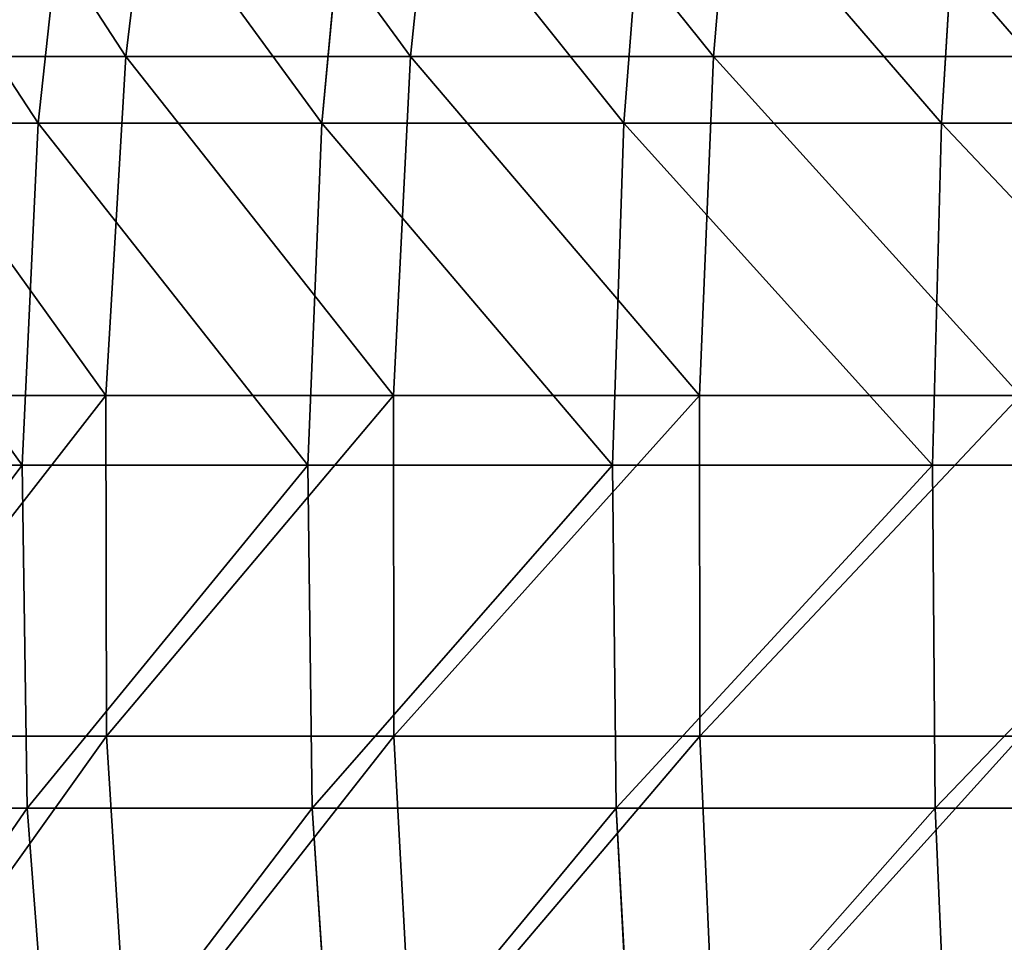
# Model space of a CAD drawing. Extents: x 0.03 to 6.33, y -5.07 to 0.
# Tile 21 of 256: x 1.98 to 2.54, y -3.33 to -2.8. Entities that reach past the tile are written whole.
import ezdxf

# ---------------------------------------------------------------- set-up
doc = ezdxf.new("R2010")
doc.units = 0
doc.header["$MEASUREMENT"] = 0
doc.layers.get('0').update_dxf_attribs({"linetype": 'CONTINUOUS'})

# ---------------------------------------------------------------- blocks, each defined once
blk = doc.blocks.new('KINKIET_CERAMICZNY_222_STL')
at = {"color": 0}
for p, q in [((2.05905, -2.62832, 1.49524), (2.03592, -2.81948, 1.52605)), ((2.05905, -2.62832, 1.49524), (2.03592, -2.81948, 1.52605)), ((2.05905, -2.62832, -1.49524), (2.03592, -2.81948, -1.52605)), ((2.05905, -2.62832, -1.49524), (2.03592, -2.81948, -1.52605)), ((2.21874, -2.62832, 1.60268), (2.1989, -2.81948, 1.63571)), ((2.21874, -2.62832, 1.60268), (2.1989, -2.81948, 1.63571)), ((2.21874, -2.62832, -1.60268), (2.1989, -2.81948, -1.63571)), ((2.21874, -2.62832, -1.60268), (2.1989, -2.81948, -1.63571)), ((2.38863, -2.62832, 1.69314), (2.37229, -2.81948, 1.72804)), ((2.38863, -2.62832, 1.69314), (2.37229, -2.81948, 1.72804)), ((2.38863, -2.62832, -1.69314), (2.37229, -2.81948, -1.72804)), ((2.38863, -2.62832, -1.69314), (2.37229, -2.81948, -1.72804)), ((1.98569, -2.85766, 1.54435), (2.00669, -2.66431, 1.51721)), ((1.98569, -2.85766, 1.54435), (2.00669, -2.66431, 1.51721)), ((1.98569, -2.85766, -1.54435), (2.00669, -2.66431, -1.51721)), ((1.98569, -2.85766, -1.54435), (2.00669, -2.66431, -1.51721)), ((2.14806, -2.85766, 1.65737), (2.16621, -2.66431, 1.62824)), ((2.14806, -2.85766, 1.65737), (2.16621, -2.66431, 1.62824)), ((2.14806, -2.85766, -1.65737), (2.16621, -2.66431, -1.62824)), ((2.14806, -2.85766, -1.65737), (2.16621, -2.66431, -1.62824)), ((2.32103, -2.85766, 1.75337), (2.33615, -2.66431, 1.72256)), ((2.32103, -2.85766, 1.75337), (2.33615, -2.66431, 1.72256)), ((2.32103, -2.85766, -1.75337), (2.33615, -2.66431, -1.72256)), ((2.32103, -2.85766, -1.75337), (2.33615, -2.66431, -1.72256)), ((2.50283, -2.85766, 1.83139), (2.51475, -2.66431, 1.79921)), ((2.50283, -2.85766, 1.83139), (2.51475, -2.66431, 1.79921)), ((2.50283, -2.85766, -1.83139), (2.51475, -2.66431, -1.79921)), ((2.50283, -2.85766, -1.83139), (2.51475, -2.66431, -1.79921)), ((1.88508, -2.81948, 1.40022), (2.03592, -2.81948, 1.52605)), ((2.03592, -2.81948, -1.52605), (1.88508, -2.81948, -1.40022)), ((1.88508, -2.81948, 1.40022), (2.03592, -2.81948, 1.52605)), ((2.03592, -2.81948, -1.52605), (1.88508, -2.81948, -1.40022)), ((2.03592, -2.81948, 1.52605), (2.0245, -3.01355, 1.54128)), ((2.03592, -2.81948, 1.52605), (2.0245, -3.01355, 1.54128)), ((2.03592, -2.81948, -1.52605), (2.0245, -3.01355, -1.54128)), ((2.03592, -2.81948, -1.52605), (2.0245, -3.01355, -1.54128)), ((2.03592, -2.81948, 1.52605), (2.1989, -2.81948, 1.63571)), ((2.1989, -2.81948, -1.63571), (2.03592, -2.81948, -1.52605)), ((2.03592, -2.81948, 1.52605), (2.1989, -2.81948, 1.63571)), ((2.1989, -2.81948, -1.63571), (2.03592, -2.81948, -1.52605)), ((2.1989, -2.81948, 1.63571), (2.1891, -3.01355, 1.65203)), ((2.1989, -2.81948, 1.63571), (2.1891, -3.01355, 1.65203)), ((2.1989, -2.81948, -1.63571), (2.1891, -3.01355, -1.65203)), ((2.1989, -2.81948, -1.63571), (2.1891, -3.01355, -1.65203)), ((2.1989, -2.81948, 1.63571), (2.37229, -2.81948, 1.72804)), ((2.37229, -2.81948, -1.72804), (2.1989, -2.81948, -1.63571)), ((2.1989, -2.81948, 1.63571), (2.37229, -2.81948, 1.72804)), ((2.37229, -2.81948, -1.72804), (2.1989, -2.81948, -1.63571)), ((2.37229, -2.81948, 1.72804), (2.36423, -3.01355, 1.74527)), ((2.37229, -2.81948, 1.72804), (2.36423, -3.01355, 1.74527)), ((2.37229, -2.81948, -1.72804), (2.36423, -3.01355, -1.74527)), ((2.37229, -2.81948, -1.72804), (2.36423, -3.01355, -1.74527)), ((2.37229, -2.81948, 1.72804), (2.55426, -2.81948, 1.80204)), ((2.55426, -2.81948, -1.80204), (2.37229, -2.81948, -1.72804)), ((2.37229, -2.81948, 1.72804), (2.55426, -2.81948, 1.80204)), ((2.55426, -2.81948, -1.80204), (2.37229, -2.81948, -1.72804)), ((1.83558, -2.85766, 1.41549), (1.98569, -2.85766, 1.54435)), ((1.98569, -2.85766, -1.54435), (1.83558, -2.85766, -1.41549)), ((1.83558, -2.85766, 1.41549), (1.98569, -2.85766, 1.54435)), ((1.98569, -2.85766, -1.54435), (1.83558, -2.85766, -1.41549)), ((1.97658, -3.05347, 1.55612), (1.98569, -2.85766, 1.54435)), ((1.97658, -3.05347, 1.55612), (1.98569, -2.85766, 1.54435)), ((1.97658, -3.05347, -1.55612), (1.98569, -2.85766, -1.54435)), ((1.97658, -3.05347, -1.55612), (1.98569, -2.85766, -1.54435)), ((1.98569, -2.85766, 1.54435), (2.14806, -2.85766, 1.65737)), ((2.14806, -2.85766, -1.65737), (1.98569, -2.85766, -1.54435)), ((1.98569, -2.85766, 1.54435), (2.14806, -2.85766, 1.65737)), ((2.14806, -2.85766, -1.65737), (1.98569, -2.85766, -1.54435)), ((2.14019, -3.05347, 1.67), (2.14806, -2.85766, 1.65737)), ((2.14019, -3.05347, 1.67), (2.14806, -2.85766, 1.65737)), ((2.14019, -3.05347, -1.67), (2.14806, -2.85766, -1.65737)), ((2.14019, -3.05347, -1.67), (2.14806, -2.85766, -1.65737)), ((2.14806, -2.85766, 1.65737), (2.32103, -2.85766, 1.75337)), ((2.32103, -2.85766, -1.75337), (2.14806, -2.85766, -1.65737)), ((2.14806, -2.85766, 1.65737), (2.32103, -2.85766, 1.75337)), ((2.32103, -2.85766, -1.75337), (2.14806, -2.85766, -1.65737)), ((2.31448, -3.05347, 1.76674), (2.32103, -2.85766, 1.75337)), ((2.31448, -3.05347, 1.76674), (2.32103, -2.85766, 1.75337)), ((2.31448, -3.05347, -1.76674), (2.32103, -2.85766, -1.75337)), ((2.31448, -3.05347, -1.76674), (2.32103, -2.85766, -1.75337)), ((2.32103, -2.85766, 1.75337), (2.50283, -2.85766, 1.83139)), ((2.50283, -2.85766, -1.83139), (2.32103, -2.85766, -1.75337)), ((2.32103, -2.85766, 1.75337), (2.50283, -2.85766, 1.83139)), ((2.50283, -2.85766, -1.83139), (2.32103, -2.85766, -1.75337)), ((2.49766, -3.05347, 1.84535), (2.50283, -2.85766, 1.83139)), ((2.49766, -3.05347, 1.84535), (2.50283, -2.85766, 1.83139)), ((2.49766, -3.05347, -1.84535), (2.50283, -2.85766, -1.83139)), ((2.49766, -3.05347, -1.84535), (2.50283, -2.85766, -1.83139)), ((2.50283, -2.85766, 1.83139), (2.69159, -2.85766, 1.89061)), ((2.69159, -2.85766, -1.89061), (2.50283, -2.85766, -1.83139)), ((2.50283, -2.85766, 1.83139), (2.69159, -2.85766, 1.89061)), ((2.69159, -2.85766, -1.89061), (2.50283, -2.85766, -1.83139)), ((1.87215, -3.01355, 1.41419), (2.0245, -3.01355, 1.54128)), ((2.0245, -3.01355, -1.54128), (1.87215, -3.01355, -1.41419)), ((1.87215, -3.01355, 1.41419), (2.0245, -3.01355, 1.54128)), ((2.0245, -3.01355, -1.54128), (1.87215, -3.01355, -1.41419)), ((2.0245, -3.01355, 1.54128), (2.02489, -3.20855, 1.54075)), ((2.0245, -3.01355, 1.54128), (2.02489, -3.20855, 1.54075)), ((2.0245, -3.01355, 1.54128), (2.1891, -3.01355, 1.65203)), ((2.1891, -3.01355, -1.65203), (2.0245, -3.01355, -1.54128)), ((2.0245, -3.01355, -1.54128), (2.02489, -3.20855, -1.54075)), ((2.0245, -3.01355, -1.54128), (2.02489, -3.20855, -1.54075)), ((2.0245, -3.01355, 1.54128), (2.1891, -3.01355, 1.65203)), ((2.1891, -3.01355, -1.65203), (2.0245, -3.01355, -1.54128)), ((2.1891, -3.01355, 1.65203), (2.18944, -3.20855, 1.65147)), ((2.1891, -3.01355, 1.65203), (2.18944, -3.20855, 1.65147)), ((2.1891, -3.01355, 1.65203), (2.36423, -3.01355, 1.74527)), ((2.36423, -3.01355, -1.74527), (2.1891, -3.01355, -1.65203)), ((2.1891, -3.01355, -1.65203), (2.18944, -3.20855, -1.65147)), ((2.1891, -3.01355, -1.65203), (2.18944, -3.20855, -1.65147)), ((2.1891, -3.01355, 1.65203), (2.36423, -3.01355, 1.74527)), ((2.36423, -3.01355, -1.74527), (2.1891, -3.01355, -1.65203)), ((2.36423, -3.01355, 1.74527), (2.3645, -3.20855, 1.74468)), ((2.36423, -3.01355, 1.74527), (2.3645, -3.20855, 1.74468)), ((2.36423, -3.01355, 1.74527), (2.54801, -3.01355, 1.82002)), ((2.54801, -3.01355, -1.82002), (2.36423, -3.01355, -1.74527)), ((2.36423, -3.01355, -1.74527), (2.3645, -3.20855, -1.74468)), ((2.36423, -3.01355, -1.74527), (2.3645, -3.20855, -1.74468)), ((2.36423, -3.01355, 1.74527), (2.54801, -3.01355, 1.82002)), ((2.54801, -3.01355, -1.82002), (2.36423, -3.01355, -1.74527)), ((1.82533, -3.05347, 1.42628), (1.97658, -3.05347, 1.55612)), ((1.97658, -3.05347, -1.55612), (1.82533, -3.05347, -1.42628)), ((1.82533, -3.05347, 1.42628), (1.97658, -3.05347, 1.55612)), ((1.97658, -3.05347, -1.55612), (1.82533, -3.05347, -1.42628)), ((1.97658, -3.05347, 1.55612), (2.14019, -3.05347, 1.67)), ((2.14019, -3.05347, -1.67), (1.97658, -3.05347, -1.55612)), ((1.97945, -3.24978, 1.5524), (1.97658, -3.05347, 1.55612)), ((1.97658, -3.05347, 1.55612), (2.14019, -3.05347, 1.67)), ((1.97945, -3.24978, 1.5524), (1.97658, -3.05347, 1.55612)), ((1.97945, -3.24978, -1.5524), (1.97658, -3.05347, -1.55612)), ((2.14019, -3.05347, -1.67), (1.97658, -3.05347, -1.55612)), ((1.97945, -3.24978, -1.5524), (1.97658, -3.05347, -1.55612)), ((2.14019, -3.05347, 1.67), (2.31448, -3.05347, 1.76674)), ((2.31448, -3.05347, -1.76674), (2.14019, -3.05347, -1.67)), ((2.14267, -3.24978, 1.66601), (2.14019, -3.05347, 1.67)), ((2.14019, -3.05347, 1.67), (2.31448, -3.05347, 1.76674)), ((2.14267, -3.24978, 1.66601), (2.14019, -3.05347, 1.67)), ((2.14267, -3.24978, -1.66601), (2.14019, -3.05347, -1.67)), ((2.31448, -3.05347, -1.76674), (2.14019, -3.05347, -1.67)), ((2.14267, -3.24978, -1.66601), (2.14019, -3.05347, -1.67)), ((2.31448, -3.05347, 1.76674), (2.49766, -3.05347, 1.84535)), ((2.49766, -3.05347, -1.84535), (2.31448, -3.05347, -1.76674)), ((2.31655, -3.24978, 1.76252), (2.31448, -3.05347, 1.76674)), ((2.31448, -3.05347, 1.76674), (2.49766, -3.05347, 1.84535)), ((2.31655, -3.24978, 1.76252), (2.31448, -3.05347, 1.76674)), ((2.31655, -3.24978, -1.76252), (2.31448, -3.05347, -1.76674)), ((2.49766, -3.05347, -1.84535), (2.31448, -3.05347, -1.76674)), ((2.31655, -3.24978, -1.76252), (2.31448, -3.05347, -1.76674)), ((2.49766, -3.05347, 1.84535), (2.68786, -3.05347, 1.90502)), ((2.68786, -3.05347, -1.90502), (2.49766, -3.05347, -1.84535)), ((2.49929, -3.24978, 1.84094), (2.49766, -3.05347, 1.84535)), ((2.49766, -3.05347, 1.84535), (2.68786, -3.05347, 1.90502)), ((2.49929, -3.24978, 1.84094), (2.49766, -3.05347, 1.84535)), ((2.49929, -3.24978, -1.84094), (2.49766, -3.05347, -1.84535)), ((2.68786, -3.05347, -1.90502), (2.49766, -3.05347, -1.84535)), ((2.49929, -3.24978, -1.84094), (2.49766, -3.05347, -1.84535)), ((1.8726, -3.20855, 1.41371), (2.02489, -3.20855, 1.54075)), ((2.02489, -3.20855, -1.54075), (1.8726, -3.20855, -1.41371)), ((1.8726, -3.20855, 1.41371), (2.02489, -3.20855, 1.54075)), ((2.02489, -3.20855, -1.54075), (1.8726, -3.20855, -1.41371)), ((2.02489, -3.20855, 1.54075), (2.0371, -3.40249, 1.52449)), ((2.02489, -3.20855, 1.54075), (2.0371, -3.40249, 1.52449)), ((2.02489, -3.20855, 1.54075), (2.18944, -3.20855, 1.65147)), ((2.18944, -3.20855, -1.65147), (2.02489, -3.20855, -1.54075)), ((2.02489, -3.20855, -1.54075), (2.0371, -3.40249, -1.52449)), ((2.02489, -3.20855, -1.54075), (2.0371, -3.40249, -1.52449)), ((2.02489, -3.20855, 1.54075), (2.18944, -3.20855, 1.65147)), ((2.18944, -3.20855, -1.65147), (2.02489, -3.20855, -1.54075)), ((2.18944, -3.20855, 1.65147), (2.19991, -3.40249, 1.63404)), ((2.18944, -3.20855, 1.65147), (2.19991, -3.40249, 1.63404)), ((2.18944, -3.20855, 1.65147), (2.3645, -3.20855, 1.74468)), ((2.3645, -3.20855, -1.74468), (2.18944, -3.20855, -1.65147)), ((2.18944, -3.20855, -1.65147), (2.19991, -3.40249, -1.63404)), ((2.18944, -3.20855, -1.65147), (2.19991, -3.40249, -1.63404)), ((2.18944, -3.20855, 1.65147), (2.3645, -3.20855, 1.74468)), ((2.3645, -3.20855, -1.74468), (2.18944, -3.20855, -1.65147)), ((2.3645, -3.20855, 1.74468), (2.37312, -3.40249, 1.72626)), ((2.3645, -3.20855, 1.74468), (2.37312, -3.40249, 1.72626)), ((2.3645, -3.20855, 1.74468), (2.54822, -3.20855, 1.8194)), ((2.54822, -3.20855, -1.8194), (2.3645, -3.20855, -1.74468)), ((2.3645, -3.20855, -1.74468), (2.37312, -3.40249, -1.72626)), ((2.3645, -3.20855, -1.74468), (2.37312, -3.40249, -1.72626)), ((2.3645, -3.20855, 1.74468), (2.54822, -3.20855, 1.8194)), ((2.54822, -3.20855, -1.8194), (2.3645, -3.20855, -1.74468)), ((1.82856, -3.24978, 1.42287), (1.97945, -3.24978, 1.5524)), ((1.97945, -3.24978, -1.5524), (1.82856, -3.24978, -1.42287)), ((1.82856, -3.24978, 1.42287), (1.97945, -3.24978, 1.5524)), ((1.97945, -3.24978, -1.5524), (1.82856, -3.24978, -1.42287)), ((1.97945, -3.24978, 1.5524), (2.14267, -3.24978, 1.66601)), ((2.14267, -3.24978, -1.66601), (1.97945, -3.24978, -1.5524)), ((1.99429, -3.44465, 1.53324), (1.97945, -3.24978, 1.5524)), ((1.97945, -3.24978, 1.5524), (2.14267, -3.24978, 1.66601)), ((1.99429, -3.44465, 1.53324), (1.97945, -3.24978, 1.5524)), ((1.99429, -3.44465, -1.53324), (1.97945, -3.24978, -1.5524)), ((2.14267, -3.24978, -1.66601), (1.97945, -3.24978, -1.5524)), ((1.99429, -3.44465, -1.53324), (1.97945, -3.24978, -1.5524)), ((2.14267, -3.24978, 1.66601), (2.31655, -3.24978, 1.76252)), ((2.31655, -3.24978, -1.76252), (2.14267, -3.24978, -1.66601)), ((2.15549, -3.44465, 1.64544), (2.14267, -3.24978, 1.66601)), ((2.14267, -3.24978, 1.66601), (2.31655, -3.24978, 1.76252)), ((2.15549, -3.44465, 1.64544), (2.14267, -3.24978, 1.66601)), ((2.15549, -3.44465, -1.64544), (2.14267, -3.24978, -1.66601)), ((2.31655, -3.24978, -1.76252), (2.14267, -3.24978, -1.66601)), ((2.15549, -3.44465, -1.64544), (2.14267, -3.24978, -1.66601)), ((2.31655, -3.24978, 1.76252), (2.49929, -3.24978, 1.84094)), ((2.49929, -3.24978, -1.84094), (2.31655, -3.24978, -1.76252)), ((2.32722, -3.44465, 1.74076), (2.31655, -3.24978, 1.76252)), ((2.31655, -3.24978, 1.76252), (2.49929, -3.24978, 1.84094)), ((2.32722, -3.44465, 1.74076), (2.31655, -3.24978, 1.76252)), ((2.32722, -3.44465, -1.74076), (2.31655, -3.24978, -1.76252)), ((2.49929, -3.24978, -1.84094), (2.31655, -3.24978, -1.76252)), ((2.32722, -3.44465, -1.74076), (2.31655, -3.24978, -1.76252)), ((2.49929, -3.24978, 1.84094), (2.68904, -3.24978, 1.90047)), ((2.68904, -3.24978, -1.90047), (2.49929, -3.24978, -1.84094)), ((2.50771, -3.44465, 1.81821), (2.49929, -3.24978, 1.84094)), ((2.49929, -3.24978, 1.84094), (2.68904, -3.24978, 1.90047)), ((2.50771, -3.44465, 1.81821), (2.49929, -3.24978, 1.84094)), ((2.50771, -3.44465, -1.81821), (2.49929, -3.24978, -1.84094)), ((2.68904, -3.24978, -1.90047), (2.49929, -3.24978, -1.84094)), ((2.50771, -3.44465, -1.81821), (2.49929, -3.24978, -1.84094))]:
    blk.add_line(p, q, dxfattribs=at)
mesh = blk.add_polyface(dxfattribs=at)
corners = [(1.91125, -2.62832, 1.37194), (2.03592, -2.81948, 1.52605), (1.88508, -2.81948, 1.40022), (2.05905, -2.62832, 1.49524)]
mesh.append_faces([[corners[k] for k in face] for face in [(0, 1, 2), (1, 0, 3)]], dxfattribs={"vtx0": -1, "color": 0})
mesh = blk.add_polyface(dxfattribs=at)
corners = [(2.03592, -2.81948, -1.52605), (1.91125, -2.62832, -1.37194), (1.88508, -2.81948, -1.40022), (2.05905, -2.62832, -1.49524)]
mesh.append_faces([[corners[k] for k in face] for face in [(0, 1, 2), (1, 0, 3)]], dxfattribs={"vtx0": -1, "color": 0})
mesh = blk.add_polyface(dxfattribs=at)
corners = [(2.05905, -2.62832, 1.49524), (2.1989, -2.81948, 1.63571), (2.03592, -2.81948, 1.52605), (2.21874, -2.62832, 1.60268)]
mesh.append_faces([[corners[k] for k in face] for face in [(0, 1, 2), (1, 0, 3)]], dxfattribs={"vtx0": -1, "color": 0})
mesh = blk.add_polyface(dxfattribs=at)
corners = [(2.1989, -2.81948, -1.63571), (2.05905, -2.62832, -1.49524), (2.03592, -2.81948, -1.52605), (2.21874, -2.62832, -1.60268)]
mesh.append_faces([[corners[k] for k in face] for face in [(0, 1, 2), (1, 0, 3)]], dxfattribs={"vtx0": -1, "color": 0})
mesh = blk.add_polyface(dxfattribs=at)
corners = [(2.21874, -2.62832, 1.60268), (2.37229, -2.81948, 1.72804), (2.1989, -2.81948, 1.63571), (2.38863, -2.62832, 1.69314)]
mesh.append_faces([[corners[k] for k in face] for face in [(0, 1, 2), (1, 0, 3)]], dxfattribs={"vtx0": -1, "color": 0})
mesh = blk.add_polyface(dxfattribs=at)
corners = [(2.37229, -2.81948, -1.72804), (2.21874, -2.62832, -1.60268), (2.1989, -2.81948, -1.63571), (2.38863, -2.62832, -1.69314)]
mesh.append_faces([[corners[k] for k in face] for face in [(0, 1, 2), (1, 0, 3)]], dxfattribs={"vtx0": -1, "color": 0})
mesh = blk.add_polyface(dxfattribs=at)
corners = [(2.38863, -2.62832, 1.69314), (2.55426, -2.81948, 1.80204), (2.37229, -2.81948, 1.72804), (2.56692, -2.62832, 1.76565)]
mesh.append_faces([[corners[k] for k in face] for face in [(0, 1, 2), (1, 0, 3)]], dxfattribs={"vtx0": -1, "color": 0})
mesh = blk.add_polyface(dxfattribs=at)
corners = [(2.55426, -2.81948, -1.80204), (2.38863, -2.62832, -1.69314), (2.37229, -2.81948, -1.72804), (2.56692, -2.62832, -1.76565)]
mesh.append_faces([[corners[k] for k in face] for face in [(0, 1, 2), (1, 0, 3)]], dxfattribs={"vtx0": -1, "color": 0})
mesh = blk.add_polyface(dxfattribs=at)
corners = [(1.98569, -2.85766, 1.54435), (1.85922, -2.66431, 1.39062), (1.83558, -2.85766, 1.41549), (2.00669, -2.66431, 1.51721)]
mesh.append_faces([[corners[k] for k in face] for face in [(0, 1, 2), (1, 0, 3)]], dxfattribs={"vtx0": -1, "color": 0})
mesh = blk.add_polyface(dxfattribs=at)
corners = [(1.85922, -2.66431, -1.39062), (1.98569, -2.85766, -1.54435), (1.83558, -2.85766, -1.41549), (2.00669, -2.66431, -1.51721)]
mesh.append_faces([[corners[k] for k in face] for face in [(0, 1, 2), (1, 0, 3)]], dxfattribs={"vtx0": -1, "color": 0})
mesh = blk.add_polyface(dxfattribs=at)
corners = [(2.14806, -2.85766, 1.65737), (2.00669, -2.66431, 1.51721), (1.98569, -2.85766, 1.54435), (2.16621, -2.66431, 1.62824)]
mesh.append_faces([[corners[k] for k in face] for face in [(0, 1, 2), (1, 0, 3)]], dxfattribs={"vtx0": -1, "color": 0})
mesh = blk.add_polyface(dxfattribs=at)
corners = [(2.00669, -2.66431, -1.51721), (2.14806, -2.85766, -1.65737), (1.98569, -2.85766, -1.54435), (2.16621, -2.66431, -1.62824)]
mesh.append_faces([[corners[k] for k in face] for face in [(0, 1, 2), (1, 0, 3)]], dxfattribs={"vtx0": -1, "color": 0})
mesh = blk.add_polyface(dxfattribs=at)
corners = [(2.32103, -2.85766, 1.75337), (2.16621, -2.66431, 1.62824), (2.14806, -2.85766, 1.65737), (2.33615, -2.66431, 1.72256)]
mesh.append_faces([[corners[k] for k in face] for face in [(0, 1, 2), (1, 0, 3)]], dxfattribs={"vtx0": -1, "color": 0})
mesh = blk.add_polyface(dxfattribs=at)
corners = [(2.16621, -2.66431, -1.62824), (2.32103, -2.85766, -1.75337), (2.14806, -2.85766, -1.65737), (2.33615, -2.66431, -1.72256)]
mesh.append_faces([[corners[k] for k in face] for face in [(0, 1, 2), (1, 0, 3)]], dxfattribs={"vtx0": -1, "color": 0})
mesh = blk.add_polyface(dxfattribs=at)
corners = [(2.50283, -2.85766, 1.83139), (2.33615, -2.66431, 1.72256), (2.32103, -2.85766, 1.75337), (2.51475, -2.66431, 1.79921)]
mesh.append_faces([[corners[k] for k in face] for face in [(0, 1, 2), (1, 0, 3)]], dxfattribs={"vtx0": -1, "color": 0})
mesh = blk.add_polyface(dxfattribs=at)
corners = [(2.33615, -2.66431, -1.72256), (2.50283, -2.85766, -1.83139), (2.32103, -2.85766, -1.75337), (2.51475, -2.66431, -1.79921)]
mesh.append_faces([[corners[k] for k in face] for face in [(0, 1, 2), (1, 0, 3)]], dxfattribs={"vtx0": -1, "color": 0})
mesh = blk.add_polyface(dxfattribs=at)
corners = [(2.69159, -2.85766, 1.89061), (2.51475, -2.66431, 1.79921), (2.50283, -2.85766, 1.83139), (2.70019, -2.66431, 1.85739)]
mesh.append_faces([[corners[k] for k in face] for face in [(0, 1, 2), (1, 0, 3)]], dxfattribs={"vtx0": -1, "color": 0})
mesh = blk.add_polyface(dxfattribs=at)
corners = [(2.51475, -2.66431, -1.79921), (2.69159, -2.85766, -1.89061), (2.50283, -2.85766, -1.83139), (2.70019, -2.66431, -1.85739)]
mesh.append_faces([[corners[k] for k in face] for face in [(0, 1, 2), (1, 0, 3)]], dxfattribs={"vtx0": -1, "color": 0})
mesh = blk.add_polyface(dxfattribs=at)
corners = [(1.88508, -2.81948, 1.40022), (2.0245, -3.01355, 1.54128), (1.87215, -3.01355, 1.41419), (2.03592, -2.81948, 1.52605)]
mesh.append_faces([[corners[k] for k in face] for face in [(0, 1, 2), (1, 0, 3)]], dxfattribs={"vtx0": -1, "color": 0})
mesh = blk.add_polyface(dxfattribs=at)
corners = [(2.0245, -3.01355, -1.54128), (1.88508, -2.81948, -1.40022), (1.87215, -3.01355, -1.41419), (2.03592, -2.81948, -1.52605)]
mesh.append_faces([[corners[k] for k in face] for face in [(0, 1, 2), (1, 0, 3)]], dxfattribs={"vtx0": -1, "color": 0})
mesh = blk.add_polyface(dxfattribs=at)
corners = [(2.03592, -2.81948, 1.52605), (2.1891, -3.01355, 1.65203), (2.0245, -3.01355, 1.54128), (2.1989, -2.81948, 1.63571)]
mesh.append_faces([[corners[k] for k in face] for face in [(0, 1, 2), (1, 0, 3)]], dxfattribs={"vtx0": -1, "color": 0})
mesh = blk.add_polyface(dxfattribs=at)
corners = [(2.1891, -3.01355, -1.65203), (2.03592, -2.81948, -1.52605), (2.0245, -3.01355, -1.54128), (2.1989, -2.81948, -1.63571)]
mesh.append_faces([[corners[k] for k in face] for face in [(0, 1, 2), (1, 0, 3)]], dxfattribs={"vtx0": -1, "color": 0})
mesh = blk.add_polyface(dxfattribs=at)
corners = [(2.1989, -2.81948, 1.63571), (2.36423, -3.01355, 1.74527), (2.1891, -3.01355, 1.65203), (2.37229, -2.81948, 1.72804)]
mesh.append_faces([[corners[k] for k in face] for face in [(0, 1, 2), (1, 0, 3)]], dxfattribs={"vtx0": -1, "color": 0})
mesh = blk.add_polyface(dxfattribs=at)
corners = [(2.36423, -3.01355, -1.74527), (2.1989, -2.81948, -1.63571), (2.1891, -3.01355, -1.65203), (2.37229, -2.81948, -1.72804)]
mesh.append_faces([[corners[k] for k in face] for face in [(0, 1, 2), (1, 0, 3)]], dxfattribs={"vtx0": -1, "color": 0})
mesh = blk.add_polyface(dxfattribs=at)
corners = [(2.37229, -2.81948, 1.72804), (2.54801, -3.01355, 1.82002), (2.36423, -3.01355, 1.74527), (2.55426, -2.81948, 1.80204)]
mesh.append_faces([[corners[k] for k in face] for face in [(0, 1, 2), (1, 0, 3)]], dxfattribs={"vtx0": -1, "color": 0})
mesh = blk.add_polyface(dxfattribs=at)
corners = [(2.54801, -3.01355, -1.82002), (2.37229, -2.81948, -1.72804), (2.36423, -3.01355, -1.74527), (2.55426, -2.81948, -1.80204)]
mesh.append_faces([[corners[k] for k in face] for face in [(0, 1, 2), (1, 0, 3)]], dxfattribs={"vtx0": -1, "color": 0})
mesh = blk.add_polyface(dxfattribs=at)
corners = [(1.97658, -3.05347, 1.55612), (1.83558, -2.85766, 1.41549), (1.82533, -3.05347, 1.42628), (1.98569, -2.85766, 1.54435)]
mesh.append_faces([[corners[k] for k in face] for face in [(0, 1, 2), (1, 0, 3)]], dxfattribs={"vtx0": -1, "color": 0})
mesh = blk.add_polyface(dxfattribs=at)
corners = [(1.83558, -2.85766, -1.41549), (1.97658, -3.05347, -1.55612), (1.82533, -3.05347, -1.42628), (1.98569, -2.85766, -1.54435)]
mesh.append_faces([[corners[k] for k in face] for face in [(0, 1, 2), (1, 0, 3)]], dxfattribs={"vtx0": -1, "color": 0})
mesh = blk.add_polyface(dxfattribs=at)
corners = [(2.14019, -3.05347, 1.67), (1.98569, -2.85766, 1.54435), (1.97658, -3.05347, 1.55612), (2.14806, -2.85766, 1.65737)]
mesh.append_faces([[corners[k] for k in face] for face in [(0, 1, 2), (1, 0, 3)]], dxfattribs={"vtx0": -1, "color": 0})
mesh = blk.add_polyface(dxfattribs=at)
corners = [(1.98569, -2.85766, -1.54435), (2.14019, -3.05347, -1.67), (1.97658, -3.05347, -1.55612), (2.14806, -2.85766, -1.65737)]
mesh.append_faces([[corners[k] for k in face] for face in [(0, 1, 2), (1, 0, 3)]], dxfattribs={"vtx0": -1, "color": 0})
mesh = blk.add_polyface(dxfattribs=at)
corners = [(2.31448, -3.05347, 1.76674), (2.14806, -2.85766, 1.65737), (2.14019, -3.05347, 1.67), (2.32103, -2.85766, 1.75337)]
mesh.append_faces([[corners[k] for k in face] for face in [(0, 1, 2), (1, 0, 3)]], dxfattribs={"vtx0": -1, "color": 0})
mesh = blk.add_polyface(dxfattribs=at)
corners = [(2.14806, -2.85766, -1.65737), (2.31448, -3.05347, -1.76674), (2.14019, -3.05347, -1.67), (2.32103, -2.85766, -1.75337)]
mesh.append_faces([[corners[k] for k in face] for face in [(0, 1, 2), (1, 0, 3)]], dxfattribs={"vtx0": -1, "color": 0})
mesh = blk.add_polyface(dxfattribs=at)
corners = [(2.49766, -3.05347, 1.84535), (2.32103, -2.85766, 1.75337), (2.31448, -3.05347, 1.76674), (2.50283, -2.85766, 1.83139)]
mesh.append_faces([[corners[k] for k in face] for face in [(0, 1, 2), (1, 0, 3)]], dxfattribs={"vtx0": -1, "color": 0})
mesh = blk.add_polyface(dxfattribs=at)
corners = [(2.32103, -2.85766, -1.75337), (2.49766, -3.05347, -1.84535), (2.31448, -3.05347, -1.76674), (2.50283, -2.85766, -1.83139)]
mesh.append_faces([[corners[k] for k in face] for face in [(0, 1, 2), (1, 0, 3)]], dxfattribs={"vtx0": -1, "color": 0})
mesh = blk.add_polyface(dxfattribs=at)
corners = [(2.68786, -3.05347, 1.90502), (2.50283, -2.85766, 1.83139), (2.49766, -3.05347, 1.84535), (2.69159, -2.85766, 1.89061)]
mesh.append_faces([[corners[k] for k in face] for face in [(0, 1, 2), (1, 0, 3)]], dxfattribs={"vtx0": -1, "color": 0})
mesh = blk.add_polyface(dxfattribs=at)
corners = [(2.50283, -2.85766, -1.83139), (2.68786, -3.05347, -1.90502), (2.49766, -3.05347, -1.84535), (2.69159, -2.85766, -1.89061)]
mesh.append_faces([[corners[k] for k in face] for face in [(0, 1, 2), (1, 0, 3)]], dxfattribs={"vtx0": -1, "color": 0})
mesh = blk.add_polyface(dxfattribs=at)
corners = [(2.0245, -3.01355, 1.54128), (1.8726, -3.20855, 1.41371), (1.87215, -3.01355, 1.41419), (2.02489, -3.20855, 1.54075)]
mesh.append_faces([[corners[k] for k in face] for face in [(0, 1, 2), (1, 0, 3)]], dxfattribs={"vtx0": -1, "color": 0})
mesh = blk.add_polyface(dxfattribs=at)
corners = [(1.8726, -3.20855, -1.41371), (2.0245, -3.01355, -1.54128), (1.87215, -3.01355, -1.41419), (2.02489, -3.20855, -1.54075)]
mesh.append_faces([[corners[k] for k in face] for face in [(0, 1, 2), (1, 0, 3)]], dxfattribs={"vtx0": -1, "color": 0})
mesh = blk.add_polyface(dxfattribs=at)
corners = [(2.1891, -3.01355, 1.65203), (2.02489, -3.20855, 1.54075), (2.0245, -3.01355, 1.54128), (2.18944, -3.20855, 1.65147)]
mesh.append_faces([[corners[k] for k in face] for face in [(0, 1, 2), (1, 0, 3)]], dxfattribs={"vtx0": -1, "color": 0})
mesh = blk.add_polyface(dxfattribs=at)
corners = [(2.02489, -3.20855, -1.54075), (2.1891, -3.01355, -1.65203), (2.0245, -3.01355, -1.54128), (2.18944, -3.20855, -1.65147)]
mesh.append_faces([[corners[k] for k in face] for face in [(0, 1, 2), (1, 0, 3)]], dxfattribs={"vtx0": -1, "color": 0})
mesh = blk.add_polyface(dxfattribs=at)
corners = [(2.36423, -3.01355, 1.74527), (2.18944, -3.20855, 1.65147), (2.1891, -3.01355, 1.65203), (2.3645, -3.20855, 1.74468)]
mesh.append_faces([[corners[k] for k in face] for face in [(0, 1, 2), (1, 0, 3)]], dxfattribs={"vtx0": -1, "color": 0})
mesh = blk.add_polyface(dxfattribs=at)
corners = [(2.18944, -3.20855, -1.65147), (2.36423, -3.01355, -1.74527), (2.1891, -3.01355, -1.65203), (2.3645, -3.20855, -1.74468)]
mesh.append_faces([[corners[k] for k in face] for face in [(0, 1, 2), (1, 0, 3)]], dxfattribs={"vtx0": -1, "color": 0})
mesh = blk.add_polyface(dxfattribs=at)
corners = [(2.54801, -3.01355, 1.82002), (2.3645, -3.20855, 1.74468), (2.36423, -3.01355, 1.74527), (2.54822, -3.20855, 1.8194)]
mesh.append_faces([[corners[k] for k in face] for face in [(0, 1, 2), (1, 0, 3)]], dxfattribs={"vtx0": -1, "color": 0})
mesh = blk.add_polyface(dxfattribs=at)
corners = [(2.3645, -3.20855, -1.74468), (2.54801, -3.01355, -1.82002), (2.36423, -3.01355, -1.74527), (2.54822, -3.20855, -1.8194)]
mesh.append_faces([[corners[k] for k in face] for face in [(0, 1, 2), (1, 0, 3)]], dxfattribs={"vtx0": -1, "color": 0})
mesh = blk.add_polyface(dxfattribs=at)
corners = [(1.82856, -3.24978, 1.42287), (1.97658, -3.05347, 1.55612), (1.82533, -3.05347, 1.42628), (1.97945, -3.24978, 1.5524)]
mesh.append_faces([[corners[k] for k in face] for face in [(0, 1, 2), (1, 0, 3)]], dxfattribs={"vtx0": -1, "color": 0})
mesh = blk.add_polyface(dxfattribs=at)
corners = [(1.97658, -3.05347, -1.55612), (1.82856, -3.24978, -1.42287), (1.82533, -3.05347, -1.42628), (1.97945, -3.24978, -1.5524)]
mesh.append_faces([[corners[k] for k in face] for face in [(0, 1, 2), (1, 0, 3)]], dxfattribs={"vtx0": -1, "color": 0})
mesh = blk.add_polyface(dxfattribs=at)
corners = [(1.97945, -3.24978, 1.5524), (2.14019, -3.05347, 1.67), (1.97658, -3.05347, 1.55612), (2.14267, -3.24978, 1.66601)]
mesh.append_faces([[corners[k] for k in face] for face in [(0, 1, 2), (1, 0, 3)]], dxfattribs={"vtx0": -1, "color": 0})
mesh = blk.add_polyface(dxfattribs=at)
corners = [(2.14019, -3.05347, -1.67), (1.97945, -3.24978, -1.5524), (1.97658, -3.05347, -1.55612), (2.14267, -3.24978, -1.66601)]
mesh.append_faces([[corners[k] for k in face] for face in [(0, 1, 2), (1, 0, 3)]], dxfattribs={"vtx0": -1, "color": 0})
mesh = blk.add_polyface(dxfattribs=at)
corners = [(2.14267, -3.24978, 1.66601), (2.31448, -3.05347, 1.76674), (2.14019, -3.05347, 1.67), (2.31655, -3.24978, 1.76252)]
mesh.append_faces([[corners[k] for k in face] for face in [(0, 1, 2), (1, 0, 3)]], dxfattribs={"vtx0": -1, "color": 0})
mesh = blk.add_polyface(dxfattribs=at)
corners = [(2.31448, -3.05347, -1.76674), (2.14267, -3.24978, -1.66601), (2.14019, -3.05347, -1.67), (2.31655, -3.24978, -1.76252)]
mesh.append_faces([[corners[k] for k in face] for face in [(0, 1, 2), (1, 0, 3)]], dxfattribs={"vtx0": -1, "color": 0})
mesh = blk.add_polyface(dxfattribs=at)
corners = [(2.31655, -3.24978, 1.76252), (2.49766, -3.05347, 1.84535), (2.31448, -3.05347, 1.76674), (2.49929, -3.24978, 1.84094)]
mesh.append_faces([[corners[k] for k in face] for face in [(0, 1, 2), (1, 0, 3)]], dxfattribs={"vtx0": -1, "color": 0})
mesh = blk.add_polyface(dxfattribs=at)
corners = [(2.49766, -3.05347, -1.84535), (2.31655, -3.24978, -1.76252), (2.31448, -3.05347, -1.76674), (2.49929, -3.24978, -1.84094)]
mesh.append_faces([[corners[k] for k in face] for face in [(0, 1, 2), (1, 0, 3)]], dxfattribs={"vtx0": -1, "color": 0})
mesh = blk.add_polyface(dxfattribs=at)
corners = [(2.49929, -3.24978, 1.84094), (2.68786, -3.05347, 1.90502), (2.49766, -3.05347, 1.84535), (2.68904, -3.24978, 1.90047)]
mesh.append_faces([[corners[k] for k in face] for face in [(0, 1, 2), (1, 0, 3)]], dxfattribs={"vtx0": -1, "color": 0})
mesh = blk.add_polyface(dxfattribs=at)
corners = [(2.68786, -3.05347, -1.90502), (2.49929, -3.24978, -1.84094), (2.49766, -3.05347, -1.84535), (2.68904, -3.24978, -1.90047)]
mesh.append_faces([[corners[k] for k in face] for face in [(0, 1, 2), (1, 0, 3)]], dxfattribs={"vtx0": -1, "color": 0})
mesh = blk.add_polyface(dxfattribs=at)
corners = [(2.02489, -3.20855, 1.54075), (1.88641, -3.40249, 1.39878), (1.8726, -3.20855, 1.41371), (2.0371, -3.40249, 1.52449)]
mesh.append_faces([[corners[k] for k in face] for face in [(0, 1, 2), (1, 0, 3)]], dxfattribs={"vtx0": -1, "color": 0})
mesh = blk.add_polyface(dxfattribs=at)
corners = [(1.88641, -3.40249, -1.39878), (2.02489, -3.20855, -1.54075), (1.8726, -3.20855, -1.41371), (2.0371, -3.40249, -1.52449)]
mesh.append_faces([[corners[k] for k in face] for face in [(0, 1, 2), (1, 0, 3)]], dxfattribs={"vtx0": -1, "color": 0})
mesh = blk.add_polyface(dxfattribs=at)
corners = [(2.18944, -3.20855, 1.65147), (2.0371, -3.40249, 1.52449), (2.02489, -3.20855, 1.54075), (2.19991, -3.40249, 1.63404)]
mesh.append_faces([[corners[k] for k in face] for face in [(0, 1, 2), (1, 0, 3)]], dxfattribs={"vtx0": -1, "color": 0})
mesh = blk.add_polyface(dxfattribs=at)
corners = [(2.0371, -3.40249, -1.52449), (2.18944, -3.20855, -1.65147), (2.02489, -3.20855, -1.54075), (2.19991, -3.40249, -1.63404)]
mesh.append_faces([[corners[k] for k in face] for face in [(0, 1, 2), (1, 0, 3)]], dxfattribs={"vtx0": -1, "color": 0})
mesh = blk.add_polyface(dxfattribs=at)
corners = [(2.3645, -3.20855, 1.74468), (2.19991, -3.40249, 1.63404), (2.18944, -3.20855, 1.65147), (2.37312, -3.40249, 1.72626)]
mesh.append_faces([[corners[k] for k in face] for face in [(0, 1, 2), (1, 0, 3)]], dxfattribs={"vtx0": -1, "color": 0})
mesh = blk.add_polyface(dxfattribs=at)
corners = [(2.19991, -3.40249, -1.63404), (2.3645, -3.20855, -1.74468), (2.18944, -3.20855, -1.65147), (2.37312, -3.40249, -1.72626)]
mesh.append_faces([[corners[k] for k in face] for face in [(0, 1, 2), (1, 0, 3)]], dxfattribs={"vtx0": -1, "color": 0})
mesh = blk.add_polyface(dxfattribs=at)
corners = [(2.54822, -3.20855, 1.8194), (2.37312, -3.40249, 1.72626), (2.3645, -3.20855, 1.74468), (2.5549, -3.40249, 1.80019)]
mesh.append_faces([[corners[k] for k in face] for face in [(0, 1, 2), (1, 0, 3)]], dxfattribs={"vtx0": -1, "color": 0})
mesh = blk.add_polyface(dxfattribs=at)
corners = [(2.37312, -3.40249, -1.72626), (2.54822, -3.20855, -1.8194), (2.3645, -3.20855, -1.74468), (2.5549, -3.40249, -1.80019)]
mesh.append_faces([[corners[k] for k in face] for face in [(0, 1, 2), (1, 0, 3)]], dxfattribs={"vtx0": -1, "color": 0})
mesh = blk.add_polyface(dxfattribs=at)
corners = [(1.84526, -3.44465, 1.40531), (1.97945, -3.24978, 1.5524), (1.82856, -3.24978, 1.42287), (1.99429, -3.44465, 1.53324)]
mesh.append_faces([[corners[k] for k in face] for face in [(0, 1, 2), (1, 0, 3)]], dxfattribs={"vtx0": -1, "color": 0})
mesh = blk.add_polyface(dxfattribs=at)
corners = [(1.97945, -3.24978, -1.5524), (1.84526, -3.44465, -1.40531), (1.82856, -3.24978, -1.42287), (1.99429, -3.44465, -1.53324)]
mesh.append_faces([[corners[k] for k in face] for face in [(0, 1, 2), (1, 0, 3)]], dxfattribs={"vtx0": -1, "color": 0})
mesh = blk.add_polyface(dxfattribs=at)
corners = [(1.99429, -3.44465, 1.53324), (2.14267, -3.24978, 1.66601), (1.97945, -3.24978, 1.5524), (2.15549, -3.44465, 1.64544)]
mesh.append_faces([[corners[k] for k in face] for face in [(0, 1, 2), (1, 0, 3)]], dxfattribs={"vtx0": -1, "color": 0})
mesh = blk.add_polyface(dxfattribs=at)
corners = [(2.14267, -3.24978, -1.66601), (1.99429, -3.44465, -1.53324), (1.97945, -3.24978, -1.5524), (2.15549, -3.44465, -1.64544)]
mesh.append_faces([[corners[k] for k in face] for face in [(0, 1, 2), (1, 0, 3)]], dxfattribs={"vtx0": -1, "color": 0})
mesh = blk.add_polyface(dxfattribs=at)
corners = [(2.15549, -3.44465, 1.64544), (2.31655, -3.24978, 1.76252), (2.14267, -3.24978, 1.66601), (2.32722, -3.44465, 1.74076)]
mesh.append_faces([[corners[k] for k in face] for face in [(0, 1, 2), (1, 0, 3)]], dxfattribs={"vtx0": -1, "color": 0})
mesh = blk.add_polyface(dxfattribs=at)
corners = [(2.31655, -3.24978, -1.76252), (2.15549, -3.44465, -1.64544), (2.14267, -3.24978, -1.66601), (2.32722, -3.44465, -1.74076)]
mesh.append_faces([[corners[k] for k in face] for face in [(0, 1, 2), (1, 0, 3)]], dxfattribs={"vtx0": -1, "color": 0})
mesh = blk.add_polyface(dxfattribs=at)
corners = [(2.32722, -3.44465, 1.74076), (2.49929, -3.24978, 1.84094), (2.31655, -3.24978, 1.76252), (2.50771, -3.44465, 1.81821)]
mesh.append_faces([[corners[k] for k in face] for face in [(0, 1, 2), (1, 0, 3)]], dxfattribs={"vtx0": -1, "color": 0})
mesh = blk.add_polyface(dxfattribs=at)
corners = [(2.49929, -3.24978, -1.84094), (2.32722, -3.44465, -1.74076), (2.31655, -3.24978, -1.76252), (2.50771, -3.44465, -1.81821)]
mesh.append_faces([[corners[k] for k in face] for face in [(0, 1, 2), (1, 0, 3)]], dxfattribs={"vtx0": -1, "color": 0})
mesh = blk.add_polyface(dxfattribs=at)
corners = [(2.50771, -3.44465, 1.81821), (2.68904, -3.24978, 1.90047), (2.49929, -3.24978, 1.84094), (2.69511, -3.44465, 1.87701)]
mesh.append_faces([[corners[k] for k in face] for face in [(0, 1, 2), (1, 0, 3)]], dxfattribs={"vtx0": -1, "color": 0})
mesh = blk.add_polyface(dxfattribs=at)
corners = [(2.68904, -3.24978, -1.90047), (2.50771, -3.44465, -1.81821), (2.49929, -3.24978, -1.84094), (2.69511, -3.44465, -1.87701)]
mesh.append_faces([[corners[k] for k in face] for face in [(0, 1, 2), (1, 0, 3)]], dxfattribs={"vtx0": -1, "color": 0})

msp = doc.modelspace()

# ---------------------------------------------------------------- block references
at = {"color": 0}
msp.add_blockref('KINKIET_CERAMICZNY_222_STL', (0, 0), dxfattribs=at)

doc.saveas('drawing.dxf')
